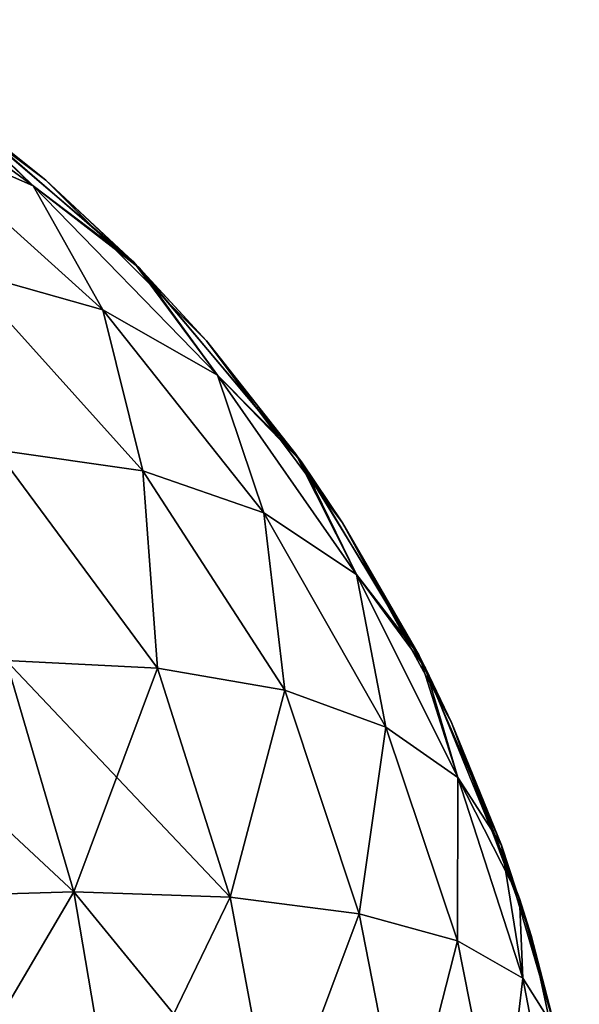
# Model space of a CAD drawing. Header units: millimetres. Extents: x 0 to 12.2, y -14.5 to 4.
# Tile 98 of 98: x 10.8277 to 10.898, y 1.8477 to 1.9713. Entities that reach past the tile are written whole.
import ezdxf

# ---------------------------------------------------------------- set-up
doc = ezdxf.new("R2010")
doc.units = ezdxf.units.MM
doc.header["$LTSCALE"] = 65.185185
for name, color, linetype in [('34', 7, 'CONTINUOUS'), ('38', 7, 'CONTINUOUS'), ('39', 7, 'CONTINUOUS')]:
    doc.layers.add(name, color=color, linetype=linetype)

msp = doc.modelspace()

# ---------------------------------------------------------------- linework, layer by layer
at = {"layer": '34', "linetype": 'Continuous'}
for points in [[(10.81274, 1.95774, 7.49907), (10.82941, 1.95044, 7.47492), (10.80085, 1.97127, 7.47228), (10.81274, 1.95774, 7.49907)], [(10.80085, 1.97127, 7.47228), (10.82941, 1.95044, 7.47492), (10.81619, 1.96279, 7.45), (10.80085, 1.97127, 7.47228)], [(10.82941, 1.95044, 7.47492), (10.84197, 1.94087, 7.45), (10.81619, 1.96279, 7.45), (10.82941, 1.95044, 7.47492)], [(10.82046, 1.93983, 7.52705), (10.83813, 1.93484, 7.50233), (10.81274, 1.95774, 7.49907), (10.82046, 1.93983, 7.52705)], [(10.81274, 1.95774, 7.49907), (10.83813, 1.93484, 7.50233), (10.82941, 1.95044, 7.47492), (10.81274, 1.95774, 7.49907)], [(10.83813, 1.93484, 7.50233), (10.85252, 1.92665, 7.47637), (10.82941, 1.95044, 7.47492), (10.83813, 1.93484, 7.50233)], [(10.82941, 1.95044, 7.47492), (10.85252, 1.92665, 7.47637), (10.84197, 1.94087, 7.45), (10.82941, 1.95044, 7.47492)], [(10.85252, 1.92665, 7.47637), (10.86239, 1.91674, 7.45), (10.84197, 1.94087, 7.45), (10.85252, 1.92665, 7.47637)], [(10.82469, 1.9173, 7.55341), (10.84315, 1.91464, 7.52978), (10.82046, 1.93983, 7.52705), (10.82469, 1.9173, 7.55341)], [(10.82046, 1.93983, 7.52705), (10.84315, 1.91464, 7.52978), (10.83813, 1.93484, 7.50233), (10.82046, 1.93983, 7.52705)], [(10.84315, 1.91464, 7.52978), (10.85837, 1.90939, 7.50435), (10.83813, 1.93484, 7.50233), (10.84315, 1.91464, 7.52978)], [(10.83813, 1.93484, 7.50233), (10.85837, 1.90939, 7.50435), (10.85252, 1.92665, 7.47637), (10.83813, 1.93484, 7.50233)], [(10.85837, 1.90939, 7.50435), (10.87, 1.90166, 7.47769), (10.85252, 1.92665, 7.47637), (10.85837, 1.90939, 7.50435)], [(10.85252, 1.92665, 7.47637), (10.87, 1.90166, 7.47769), (10.86239, 1.91674, 7.45), (10.85252, 1.92665, 7.47637)], [(10.82599, 1.89085, 7.57599), (10.84499, 1.88991, 7.55437), (10.82469, 1.9173, 7.55341), (10.82599, 1.89085, 7.57599)], [(10.82469, 1.9173, 7.55341), (10.84499, 1.88991, 7.55437), (10.84315, 1.91464, 7.52978), (10.82469, 1.9173, 7.55341)], [(10.87, 1.90166, 7.47769), (10.87785, 1.89148, 7.45), (10.86239, 1.91674, 7.45), (10.87, 1.90166, 7.47769)], [(10.84499, 1.88991, 7.55437), (10.86099, 1.88711, 7.53058), (10.84315, 1.91464, 7.52978), (10.84499, 1.88991, 7.55437)], [(10.84315, 1.91464, 7.52978), (10.86099, 1.88711, 7.53058), (10.85837, 1.90939, 7.50435), (10.84315, 1.91464, 7.52978)], [(10.86099, 1.88711, 7.53058), (10.87365, 1.88249, 7.50513), (10.85837, 1.90939, 7.50435), (10.86099, 1.88711, 7.53058)], [(10.85837, 1.90939, 7.50435), (10.87365, 1.88249, 7.50513), (10.87, 1.90166, 7.47769), (10.85837, 1.90939, 7.50435)], [(10.87365, 1.88249, 7.50513), (10.88271, 1.87617, 7.47853), (10.87, 1.90166, 7.47769), (10.87365, 1.88249, 7.50513)], [(10.87, 1.90166, 7.47769), (10.88271, 1.87617, 7.47853), (10.87785, 1.89148, 7.45), (10.87, 1.90166, 7.47769)], [(10.80437, 1.88991, 7.59499), (10.83449, 1.86183, 7.58449), (10.82599, 1.89085, 7.57599), (10.80437, 1.88991, 7.59499)], [(10.83449, 1.86183, 7.58449), (10.85414, 1.86114, 7.56181), (10.82599, 1.89085, 7.57599), (10.83449, 1.86183, 7.58449)], [(10.82599, 1.89085, 7.57599), (10.85414, 1.86114, 7.56181), (10.84499, 1.88991, 7.55437), (10.82599, 1.89085, 7.57599)], [(10.88271, 1.87617, 7.47853), (10.8882, 1.86769, 7.45), (10.87785, 1.89148, 7.45), (10.88271, 1.87617, 7.47853)], [(10.81181, 1.86114, 7.60414), (10.83449, 1.86183, 7.58449), (10.80437, 1.88991, 7.59499), (10.81181, 1.86114, 7.60414)], [(10.84499, 1.88991, 7.55437), (10.85414, 1.86114, 7.56181), (10.86099, 1.88711, 7.53058), (10.84499, 1.88991, 7.55437)], [(10.85414, 1.86114, 7.56181), (10.87032, 1.85906, 7.53661), (10.86099, 1.88711, 7.53058), (10.85414, 1.86114, 7.56181)], [(10.86099, 1.88711, 7.53058), (10.87032, 1.85906, 7.53661), (10.87365, 1.88249, 7.50513), (10.86099, 1.88711, 7.53058)], [(10.87032, 1.85906, 7.53661), (10.88266, 1.85566, 7.50946), (10.87365, 1.88249, 7.50513), (10.87032, 1.85906, 7.53661)], [(10.87365, 1.88249, 7.50513), (10.88266, 1.85566, 7.50946), (10.88271, 1.87617, 7.47853), (10.87365, 1.88249, 7.50513)], [(10.88266, 1.85566, 7.50946), (10.89089, 1.851, 7.48097), (10.88271, 1.87617, 7.47853), (10.88266, 1.85566, 7.50946)], [(10.88271, 1.87617, 7.47853), (10.89089, 1.851, 7.48097), (10.8882, 1.86769, 7.45), (10.88271, 1.87617, 7.47853)], [(10.89089, 1.851, 7.48097), (10.89501, 1.84441, 7.45), (10.8882, 1.86769, 7.45), (10.89089, 1.851, 7.48097)], [(10.81181, 1.86114, 7.60414), (10.83968, 1.83129, 7.58968), (10.83449, 1.86183, 7.58449), (10.81181, 1.86114, 7.60414)], [(10.81627, 1.83091, 7.60977), (10.83968, 1.83129, 7.58968), (10.81181, 1.86114, 7.60414), (10.81627, 1.83091, 7.60977)], [(10.83968, 1.83129, 7.58968), (10.85977, 1.83091, 7.56627), (10.83449, 1.86183, 7.58449), (10.83968, 1.83129, 7.58968)], [(10.83449, 1.86183, 7.58449), (10.85977, 1.83091, 7.56627), (10.85414, 1.86114, 7.56181), (10.83449, 1.86183, 7.58449)], [(10.85414, 1.86114, 7.56181), (10.85977, 1.83091, 7.56627), (10.87032, 1.85906, 7.53661), (10.85414, 1.86114, 7.56181)], [(10.85977, 1.83091, 7.56627), (10.87606, 1.82981, 7.54009), (10.87032, 1.85906, 7.53661), (10.85977, 1.83091, 7.56627)], [(10.87032, 1.85906, 7.53661), (10.87606, 1.82981, 7.54009), (10.88266, 1.85566, 7.50946), (10.87032, 1.85906, 7.53661)], [(10.87606, 1.82981, 7.54009), (10.88815, 1.82799, 7.51176), (10.88266, 1.85566, 7.50946), (10.87606, 1.82981, 7.54009)], [(10.88266, 1.85566, 7.50946), (10.88815, 1.82799, 7.51176), (10.89089, 1.851, 7.48097), (10.88266, 1.85566, 7.50946)], [(10.88815, 1.82799, 7.51176), (10.89577, 1.82551, 7.48197), (10.89089, 1.851, 7.48097), (10.88815, 1.82799, 7.51176)], [(10.89089, 1.851, 7.48097), (10.89577, 1.82551, 7.48197), (10.89501, 1.84441, 7.45), (10.89089, 1.851, 7.48097)]]:
    msp.add_3dface(points, dxfattribs=at)
at = {"layer": '38', "linetype": 'Continuous'}
for points in [[(10.82941, 1.95044, -7.47492), (10.81274, 1.95774, -7.49907), (10.80085, 1.97127, -7.47228), (10.82941, 1.95044, -7.47492)], [(10.81798, 1.9615, -7.45), (10.82941, 1.95044, -7.47492), (10.80085, 1.97127, -7.47228), (10.81798, 1.9615, -7.45)], [(10.84271, 1.94012, -7.45), (10.82941, 1.95044, -7.47492), (10.81798, 1.9615, -7.45), (10.84271, 1.94012, -7.45)], [(10.83813, 1.93484, -7.50233), (10.82046, 1.93983, -7.52704), (10.81274, 1.95774, -7.49907), (10.83813, 1.93484, -7.50233)], [(10.82941, 1.95044, -7.47492), (10.83813, 1.93484, -7.50233), (10.81274, 1.95774, -7.49907), (10.82941, 1.95044, -7.47492)], [(10.85252, 1.92665, -7.47637), (10.83813, 1.93484, -7.50233), (10.82941, 1.95044, -7.47492), (10.85252, 1.92665, -7.47637)], [(10.84271, 1.94012, -7.45), (10.85252, 1.92665, -7.47637), (10.82941, 1.95044, -7.47492), (10.84271, 1.94012, -7.45)], [(10.86308, 1.91578, -7.45), (10.85252, 1.92665, -7.47637), (10.84271, 1.94012, -7.45), (10.86308, 1.91578, -7.45)], [(10.84315, 1.91464, -7.52978), (10.82469, 1.9173, -7.55341), (10.82046, 1.93983, -7.52704), (10.84315, 1.91464, -7.52978)], [(10.83813, 1.93484, -7.50233), (10.84315, 1.91464, -7.52978), (10.82046, 1.93983, -7.52704), (10.83813, 1.93484, -7.50233)], [(10.85837, 1.90939, -7.50435), (10.84315, 1.91464, -7.52978), (10.83813, 1.93484, -7.50233), (10.85837, 1.90939, -7.50435)], [(10.85252, 1.92665, -7.47637), (10.85837, 1.90939, -7.50435), (10.83813, 1.93484, -7.50233), (10.85252, 1.92665, -7.47637)], [(10.87, 1.90166, -7.47769), (10.85837, 1.90939, -7.50435), (10.85252, 1.92665, -7.47637), (10.87, 1.90166, -7.47769)], [(10.86308, 1.91578, -7.45), (10.87, 1.90166, -7.47769), (10.85252, 1.92665, -7.47637), (10.86308, 1.91578, -7.45)], [(10.84499, 1.88991, -7.55437), (10.82599, 1.89085, -7.57599), (10.82469, 1.9173, -7.55341), (10.84499, 1.88991, -7.55437)], [(10.84315, 1.91464, -7.52978), (10.84499, 1.88991, -7.55437), (10.82469, 1.9173, -7.55341), (10.84315, 1.91464, -7.52978)], [(10.87867, 1.88988, -7.45), (10.87, 1.90166, -7.47769), (10.86308, 1.91578, -7.45), (10.87867, 1.88988, -7.45)], [(10.86099, 1.88711, -7.53058), (10.84499, 1.88991, -7.55437), (10.84315, 1.91464, -7.52978), (10.86099, 1.88711, -7.53058)], [(10.85837, 1.90939, -7.50435), (10.86099, 1.88711, -7.53058), (10.84315, 1.91464, -7.52978), (10.85837, 1.90939, -7.50435)], [(10.87365, 1.88249, -7.50513), (10.86099, 1.88711, -7.53058), (10.85837, 1.90939, -7.50435), (10.87365, 1.88249, -7.50513)], [(10.87, 1.90166, -7.47769), (10.87365, 1.88249, -7.50513), (10.85837, 1.90939, -7.50435), (10.87, 1.90166, -7.47769)], [(10.88271, 1.87617, -7.47853), (10.87365, 1.88249, -7.50513), (10.87, 1.90166, -7.47769), (10.88271, 1.87617, -7.47853)], [(10.87867, 1.88988, -7.45), (10.88271, 1.87617, -7.47853), (10.87, 1.90166, -7.47769), (10.87867, 1.88988, -7.45)], [(10.83449, 1.86183, -7.58449), (10.81181, 1.86114, -7.60414), (10.82599, 1.89085, -7.57599), (10.83449, 1.86183, -7.58449)], [(10.84499, 1.88991, -7.55437), (10.83449, 1.86183, -7.58449), (10.82599, 1.89085, -7.57599), (10.84499, 1.88991, -7.55437)], [(10.85414, 1.86114, -7.56181), (10.83449, 1.86183, -7.58449), (10.84499, 1.88991, -7.55437), (10.85414, 1.86114, -7.56181)], [(10.86099, 1.88711, -7.53058), (10.85414, 1.86114, -7.56181), (10.84499, 1.88991, -7.55437), (10.86099, 1.88711, -7.53058)], [(10.89047, 1.861, -7.45), (10.88271, 1.87617, -7.47853), (10.87867, 1.88988, -7.45), (10.89047, 1.861, -7.45)], [(10.87032, 1.85906, -7.53661), (10.85414, 1.86114, -7.56181), (10.86099, 1.88711, -7.53058), (10.87032, 1.85906, -7.53661)], [(10.87365, 1.88249, -7.50513), (10.87032, 1.85906, -7.53661), (10.86099, 1.88711, -7.53058), (10.87365, 1.88249, -7.50513)], [(10.88267, 1.85566, -7.50946), (10.87032, 1.85906, -7.53661), (10.87365, 1.88249, -7.50513), (10.88267, 1.85566, -7.50946)], [(10.88271, 1.87617, -7.47853), (10.88267, 1.85566, -7.50946), (10.87365, 1.88249, -7.50513), (10.88271, 1.87617, -7.47853)], [(10.89089, 1.851, -7.48097), (10.88267, 1.85566, -7.50946), (10.88271, 1.87617, -7.47853), (10.89089, 1.851, -7.48097)], [(10.89047, 1.861, -7.45), (10.89089, 1.851, -7.48097), (10.88271, 1.87617, -7.47853), (10.89047, 1.861, -7.45)], [(10.83449, 1.86183, -7.58449), (10.81627, 1.83091, -7.60977), (10.81181, 1.86114, -7.60414), (10.83449, 1.86183, -7.58449)], [(10.83968, 1.83129, -7.58968), (10.81627, 1.83091, -7.60977), (10.83449, 1.86183, -7.58449), (10.83968, 1.83129, -7.58968)], [(10.85414, 1.86114, -7.56181), (10.83968, 1.83129, -7.58968), (10.83449, 1.86183, -7.58449), (10.85414, 1.86114, -7.56181)], [(10.85977, 1.83091, -7.56627), (10.83968, 1.83129, -7.58968), (10.85414, 1.86114, -7.56181), (10.85977, 1.83091, -7.56627)], [(10.87032, 1.85906, -7.53661), (10.85977, 1.83091, -7.56627), (10.85414, 1.86114, -7.56181), (10.87032, 1.85906, -7.53661)], [(10.89501, 1.84441, -7.45), (10.89089, 1.851, -7.48097), (10.89047, 1.861, -7.45), (10.89501, 1.84441, -7.45)], [(10.87606, 1.82981, -7.54009), (10.85977, 1.83091, -7.56627), (10.87032, 1.85906, -7.53661), (10.87606, 1.82981, -7.54009)], [(10.88267, 1.85566, -7.50946), (10.87606, 1.82981, -7.54009), (10.87032, 1.85906, -7.53661), (10.88267, 1.85566, -7.50946)], [(10.88815, 1.82799, -7.51176), (10.87606, 1.82981, -7.54009), (10.88267, 1.85566, -7.50946), (10.88815, 1.82799, -7.51176)], [(10.89089, 1.851, -7.48097), (10.88815, 1.82799, -7.51176), (10.88267, 1.85566, -7.50946), (10.89089, 1.851, -7.48097)], [(10.89577, 1.82551, -7.48197), (10.88815, 1.82799, -7.51176), (10.89089, 1.851, -7.48097), (10.89577, 1.82551, -7.48197)], [(10.89501, 1.84441, -7.45), (10.89577, 1.82551, -7.48197), (10.89089, 1.851, -7.48097), (10.89501, 1.84441, -7.45)]]:
    msp.add_3dface(points, dxfattribs=at)
at = {"layer": '39', "linetype": 'Continuous'}
for points in [[(10.80813, 1.96825, 5.63), (10.81619, 1.96279, 7.45), (10.83097, 1.95115, 5.63), (10.80813, 1.96825, 5.63)], [(10.81798, 1.9615, -7.45), (10.80813, 1.96825, -7.12274), (10.83097, 1.95115, -7.12274), (10.81798, 1.9615, -7.45)], [(10.80813, 1.96825, 5.63), (10.83097, 1.95115, 5.63), (10.80813, 1.96825, 3.80818), (10.80813, 1.96825, 5.63)], [(10.80813, 1.96825, 3.80818), (10.83097, 1.95115, 5.63), (10.83097, 1.95115, 3.80818), (10.80813, 1.96825, 3.80818)], [(10.80813, 1.96825, 3.80818), (10.83097, 1.95115, 3.80818), (10.80813, 1.96825, 1.98636), (10.80813, 1.96825, 3.80818)], [(10.80813, 1.96825, 1.98636), (10.83097, 1.95115, 3.80818), (10.83097, 1.95115, 1.98636), (10.80813, 1.96825, 1.98636)], [(10.80813, 1.96825, 1.98636), (10.83097, 1.95115, 1.98636), (10.80813, 1.96825, 0.16454), (10.80813, 1.96825, 1.98636)], [(10.80813, 1.96825, 0.16454), (10.83097, 1.95115, 1.98636), (10.83097, 1.95115, 0.16454), (10.80813, 1.96825, 0.16454)], [(10.80813, 1.96825, 0.16454), (10.83097, 1.95115, 0.16454), (10.80813, 1.96825, -1.65728), (10.80813, 1.96825, 0.16454)], [(10.80813, 1.96825, -1.65728), (10.83097, 1.95115, 0.16454), (10.83097, 1.95115, -1.65728), (10.80813, 1.96825, -1.65728)], [(10.80813, 1.96825, -1.65728), (10.83097, 1.95115, -1.65728), (10.80813, 1.96825, -3.4791), (10.80813, 1.96825, -1.65728)], [(10.80813, 1.96825, -3.4791), (10.83097, 1.95115, -1.65728), (10.83097, 1.95115, -3.4791), (10.80813, 1.96825, -3.4791)], [(10.80813, 1.96825, -3.4791), (10.83097, 1.95115, -3.4791), (10.80813, 1.96825, -5.30092), (10.80813, 1.96825, -3.4791)], [(10.80813, 1.96825, -5.30092), (10.83097, 1.95115, -3.4791), (10.83097, 1.95115, -5.30092), (10.80813, 1.96825, -5.30092)], [(10.80813, 1.96825, -5.30092), (10.83097, 1.95115, -5.30092), (10.80813, 1.96825, -7.12274), (10.80813, 1.96825, -5.30092)], [(10.80813, 1.96825, -7.12274), (10.83097, 1.95115, -5.30092), (10.83097, 1.95115, -7.12274), (10.80813, 1.96825, -7.12274)], [(10.81619, 1.96279, 7.45), (10.84197, 1.94087, 7.45), (10.83097, 1.95115, 5.63), (10.81619, 1.96279, 7.45)], [(10.84271, 1.94012, -7.45), (10.81798, 1.9615, -7.45), (10.83097, 1.95115, -7.12274), (10.84271, 1.94012, -7.45)], [(10.83097, 1.95115, 5.63), (10.84197, 1.94087, 7.45), (10.85115, 1.93097, 5.63), (10.83097, 1.95115, 5.63)], [(10.84271, 1.94012, -7.45), (10.83097, 1.95115, -7.12274), (10.85115, 1.93097, -7.12274), (10.84271, 1.94012, -7.45)], [(10.83097, 1.95115, 5.63), (10.85115, 1.93097, 5.63), (10.83097, 1.95115, 3.80818), (10.83097, 1.95115, 5.63)], [(10.83097, 1.95115, 3.80818), (10.85115, 1.93097, 5.63), (10.85115, 1.93097, 3.80818), (10.83097, 1.95115, 3.80818)], [(10.83097, 1.95115, 3.80818), (10.85115, 1.93097, 3.80818), (10.83097, 1.95115, 1.98636), (10.83097, 1.95115, 3.80818)], [(10.83097, 1.95115, 1.98636), (10.85115, 1.93097, 3.80818), (10.85115, 1.93097, 1.98636), (10.83097, 1.95115, 1.98636)], [(10.83097, 1.95115, 1.98636), (10.85115, 1.93097, 1.98636), (10.83097, 1.95115, 0.16454), (10.83097, 1.95115, 1.98636)], [(10.83097, 1.95115, 0.16454), (10.85115, 1.93097, 1.98636), (10.85115, 1.93097, 0.16454), (10.83097, 1.95115, 0.16454)], [(10.83097, 1.95115, 0.16454), (10.85115, 1.93097, 0.16454), (10.83097, 1.95115, -1.65728), (10.83097, 1.95115, 0.16454)], [(10.83097, 1.95115, -1.65728), (10.85115, 1.93097, 0.16454), (10.85115, 1.93097, -1.65728), (10.83097, 1.95115, -1.65728)], [(10.83097, 1.95115, -1.65728), (10.85115, 1.93097, -1.65728), (10.83097, 1.95115, -3.4791), (10.83097, 1.95115, -1.65728)], [(10.83097, 1.95115, -3.4791), (10.85115, 1.93097, -1.65728), (10.85115, 1.93097, -3.4791), (10.83097, 1.95115, -3.4791)], [(10.83097, 1.95115, -3.4791), (10.85115, 1.93097, -3.4791), (10.83097, 1.95115, -5.30092), (10.83097, 1.95115, -3.4791)], [(10.83097, 1.95115, -5.30092), (10.85115, 1.93097, -3.4791), (10.85115, 1.93097, -5.30092), (10.83097, 1.95115, -5.30092)], [(10.83097, 1.95115, -5.30092), (10.85115, 1.93097, -5.30092), (10.83097, 1.95115, -7.12274), (10.83097, 1.95115, -5.30092)], [(10.83097, 1.95115, -7.12274), (10.85115, 1.93097, -5.30092), (10.85115, 1.93097, -7.12274), (10.83097, 1.95115, -7.12274)], [(10.84197, 1.94087, 7.45), (10.86239, 1.91674, 7.45), (10.85115, 1.93097, 5.63), (10.84197, 1.94087, 7.45)], [(10.86308, 1.91578, -7.45), (10.84271, 1.94012, -7.45), (10.85115, 1.93097, -7.12274), (10.86308, 1.91578, -7.45)], [(10.85115, 1.93097, 5.63), (10.86239, 1.91674, 7.45), (10.86825, 1.90813, 5.63), (10.85115, 1.93097, 5.63)], [(10.86308, 1.91578, -7.45), (10.85115, 1.93097, -7.12274), (10.86825, 1.90813, -7.12274), (10.86308, 1.91578, -7.45)], [(10.85115, 1.93097, 5.63), (10.86825, 1.90813, 5.63), (10.85115, 1.93097, 3.80818), (10.85115, 1.93097, 5.63)], [(10.85115, 1.93097, 3.80818), (10.86825, 1.90813, 5.63), (10.86825, 1.90813, 3.80818), (10.85115, 1.93097, 3.80818)], [(10.85115, 1.93097, 3.80818), (10.86825, 1.90813, 3.80818), (10.85115, 1.93097, 1.98636), (10.85115, 1.93097, 3.80818)], [(10.85115, 1.93097, 1.98636), (10.86825, 1.90813, 3.80818), (10.86825, 1.90813, 1.98636), (10.85115, 1.93097, 1.98636)], [(10.85115, 1.93097, 1.98636), (10.86825, 1.90813, 1.98636), (10.85115, 1.93097, 0.16454), (10.85115, 1.93097, 1.98636)], [(10.85115, 1.93097, 0.16454), (10.86825, 1.90813, 1.98636), (10.86825, 1.90813, 0.16454), (10.85115, 1.93097, 0.16454)], [(10.85115, 1.93097, 0.16454), (10.86825, 1.90813, 0.16454), (10.85115, 1.93097, -1.65728), (10.85115, 1.93097, 0.16454)], [(10.85115, 1.93097, -1.65728), (10.86825, 1.90813, 0.16454), (10.86825, 1.90813, -1.65728), (10.85115, 1.93097, -1.65728)], [(10.85115, 1.93097, -1.65728), (10.86825, 1.90813, -1.65728), (10.85115, 1.93097, -3.4791), (10.85115, 1.93097, -1.65728)], [(10.85115, 1.93097, -3.4791), (10.86825, 1.90813, -1.65728), (10.86825, 1.90813, -3.4791), (10.85115, 1.93097, -3.4791)], [(10.85115, 1.93097, -3.4791), (10.86825, 1.90813, -3.4791), (10.85115, 1.93097, -5.30092), (10.85115, 1.93097, -3.4791)], [(10.85115, 1.93097, -5.30092), (10.86825, 1.90813, -3.4791), (10.86825, 1.90813, -5.30092), (10.85115, 1.93097, -5.30092)], [(10.85115, 1.93097, -5.30092), (10.86825, 1.90813, -5.30092), (10.85115, 1.93097, -7.12274), (10.85115, 1.93097, -5.30092)], [(10.85115, 1.93097, -7.12274), (10.86825, 1.90813, -5.30092), (10.86825, 1.90813, -7.12274), (10.85115, 1.93097, -7.12274)], [(10.86239, 1.91674, 7.45), (10.87785, 1.89148, 7.45), (10.86825, 1.90813, 5.63), (10.86239, 1.91674, 7.45)], [(10.87867, 1.88988, -7.45), (10.86308, 1.91578, -7.45), (10.86825, 1.90813, -7.12274), (10.87867, 1.88988, -7.45)], [(10.86825, 1.90813, 5.63), (10.87785, 1.89148, 7.45), (10.88193, 1.88308, 5.63), (10.86825, 1.90813, 5.63)], [(10.87867, 1.88988, -7.45), (10.86825, 1.90813, -7.12274), (10.88193, 1.88308, -7.12274), (10.87867, 1.88988, -7.45)], [(10.86825, 1.90813, 5.63), (10.88193, 1.88308, 5.63), (10.86825, 1.90813, 3.80818), (10.86825, 1.90813, 5.63)], [(10.86825, 1.90813, 3.80818), (10.88193, 1.88308, 5.63), (10.88193, 1.88308, 3.80818), (10.86825, 1.90813, 3.80818)], [(10.86825, 1.90813, 3.80818), (10.88193, 1.88308, 3.80818), (10.86825, 1.90813, 1.98636), (10.86825, 1.90813, 3.80818)], [(10.86825, 1.90813, 1.98636), (10.88193, 1.88308, 3.80818), (10.88193, 1.88308, 1.98636), (10.86825, 1.90813, 1.98636)], [(10.86825, 1.90813, 1.98636), (10.88193, 1.88308, 1.98636), (10.86825, 1.90813, 0.16454), (10.86825, 1.90813, 1.98636)], [(10.86825, 1.90813, 0.16454), (10.88193, 1.88308, 1.98636), (10.88193, 1.88308, 0.16454), (10.86825, 1.90813, 0.16454)], [(10.86825, 1.90813, 0.16454), (10.88193, 1.88308, 0.16454), (10.86825, 1.90813, -1.65728), (10.86825, 1.90813, 0.16454)], [(10.86825, 1.90813, -1.65728), (10.88193, 1.88308, 0.16454), (10.88193, 1.88308, -1.65728), (10.86825, 1.90813, -1.65728)], [(10.86825, 1.90813, -1.65728), (10.88193, 1.88308, -1.65728), (10.86825, 1.90813, -3.4791), (10.86825, 1.90813, -1.65728)], [(10.86825, 1.90813, -3.4791), (10.88193, 1.88308, -1.65728), (10.88193, 1.88308, -3.4791), (10.86825, 1.90813, -3.4791)], [(10.86825, 1.90813, -3.4791), (10.88193, 1.88308, -3.4791), (10.86825, 1.90813, -5.30092), (10.86825, 1.90813, -3.4791)], [(10.86825, 1.90813, -5.30092), (10.88193, 1.88308, -3.4791), (10.88193, 1.88308, -5.30092), (10.86825, 1.90813, -5.30092)], [(10.86825, 1.90813, -5.30092), (10.88193, 1.88308, -5.30092), (10.86825, 1.90813, -7.12274), (10.86825, 1.90813, -5.30092)], [(10.86825, 1.90813, -7.12274), (10.88193, 1.88308, -5.30092), (10.88193, 1.88308, -7.12274), (10.86825, 1.90813, -7.12274)], [(10.87785, 1.89148, 7.45), (10.8882, 1.86769, 7.45), (10.88193, 1.88308, 5.63), (10.87785, 1.89148, 7.45)], [(10.89047, 1.861, -7.45), (10.87867, 1.88988, -7.45), (10.88193, 1.88308, -7.12274), (10.89047, 1.861, -7.45)], [(10.88193, 1.88308, 5.63), (10.8882, 1.86769, 7.45), (10.8919, 1.85635, 5.63), (10.88193, 1.88308, 5.63)], [(10.89047, 1.861, -7.45), (10.88193, 1.88308, -7.12274), (10.8919, 1.85635, -7.12274), (10.89047, 1.861, -7.45)], [(10.88193, 1.88308, 5.63), (10.8919, 1.85635, 5.63), (10.88193, 1.88308, 3.80818), (10.88193, 1.88308, 5.63)], [(10.88193, 1.88308, 3.80818), (10.8919, 1.85635, 5.63), (10.8919, 1.85635, 3.80818), (10.88193, 1.88308, 3.80818)], [(10.88193, 1.88308, 3.80818), (10.8919, 1.85635, 3.80818), (10.88193, 1.88308, 1.98636), (10.88193, 1.88308, 3.80818)], [(10.88193, 1.88308, 1.98636), (10.8919, 1.85635, 3.80818), (10.8919, 1.85635, 1.98636), (10.88193, 1.88308, 1.98636)], [(10.88193, 1.88308, 1.98636), (10.8919, 1.85635, 1.98636), (10.88193, 1.88308, 0.16454), (10.88193, 1.88308, 1.98636)], [(10.88193, 1.88308, 0.16454), (10.8919, 1.85635, 1.98636), (10.8919, 1.85635, 0.16454), (10.88193, 1.88308, 0.16454)], [(10.88193, 1.88308, 0.16454), (10.8919, 1.85635, 0.16454), (10.88193, 1.88308, -1.65728), (10.88193, 1.88308, 0.16454)], [(10.88193, 1.88308, -1.65728), (10.8919, 1.85635, 0.16454), (10.8919, 1.85635, -1.65728), (10.88193, 1.88308, -1.65728)], [(10.88193, 1.88308, -1.65728), (10.8919, 1.85635, -1.65728), (10.88193, 1.88308, -3.4791), (10.88193, 1.88308, -1.65728)], [(10.88193, 1.88308, -3.4791), (10.8919, 1.85635, -1.65728), (10.8919, 1.85635, -3.4791), (10.88193, 1.88308, -3.4791)], [(10.88193, 1.88308, -3.4791), (10.8919, 1.85635, -3.4791), (10.88193, 1.88308, -5.30092), (10.88193, 1.88308, -3.4791)], [(10.88193, 1.88308, -5.30092), (10.8919, 1.85635, -3.4791), (10.8919, 1.85635, -5.30092), (10.88193, 1.88308, -5.30092)], [(10.88193, 1.88308, -5.30092), (10.8919, 1.85635, -5.30092), (10.88193, 1.88308, -7.12274), (10.88193, 1.88308, -5.30092)], [(10.88193, 1.88308, -7.12274), (10.8919, 1.85635, -5.30092), (10.8919, 1.85635, -7.12274), (10.88193, 1.88308, -7.12274)], [(10.8882, 1.86769, 7.45), (10.89501, 1.84441, 7.45), (10.8919, 1.85635, 5.63), (10.8882, 1.86769, 7.45)], [(10.89501, 1.84441, -7.45), (10.89047, 1.861, -7.45), (10.8919, 1.85635, -7.12274), (10.89501, 1.84441, -7.45)], [(10.8919, 1.85635, 5.63), (10.89501, 1.84441, 7.45), (10.89796, 1.82846, 5.63), (10.8919, 1.85635, 5.63)], [(10.89501, 1.84441, -7.45), (10.8919, 1.85635, -7.12274), (10.89796, 1.82846, -7.12274), (10.89501, 1.84441, -7.45)], [(10.8919, 1.85635, 5.63), (10.89796, 1.82846, 5.63), (10.8919, 1.85635, 3.80818), (10.8919, 1.85635, 5.63)], [(10.8919, 1.85635, 3.80818), (10.89796, 1.82846, 5.63), (10.89796, 1.82846, 3.80818), (10.8919, 1.85635, 3.80818)], [(10.8919, 1.85635, 3.80818), (10.89796, 1.82846, 3.80818), (10.8919, 1.85635, 1.98636), (10.8919, 1.85635, 3.80818)], [(10.8919, 1.85635, 1.98636), (10.89796, 1.82846, 3.80818), (10.89796, 1.82846, 1.98636), (10.8919, 1.85635, 1.98636)], [(10.8919, 1.85635, 1.98636), (10.89796, 1.82846, 1.98636), (10.8919, 1.85635, 0.16454), (10.8919, 1.85635, 1.98636)], [(10.8919, 1.85635, 0.16454), (10.89796, 1.82846, 1.98636), (10.89796, 1.82846, 0.16454), (10.8919, 1.85635, 0.16454)], [(10.8919, 1.85635, 0.16454), (10.89796, 1.82846, 0.16454), (10.8919, 1.85635, -1.65728), (10.8919, 1.85635, 0.16454)], [(10.8919, 1.85635, -1.65728), (10.89796, 1.82846, 0.16454), (10.89796, 1.82846, -1.65728), (10.8919, 1.85635, -1.65728)], [(10.8919, 1.85635, -1.65728), (10.89796, 1.82846, -1.65728), (10.8919, 1.85635, -3.4791), (10.8919, 1.85635, -1.65728)], [(10.8919, 1.85635, -3.4791), (10.89796, 1.82846, -1.65728), (10.89796, 1.82846, -3.4791), (10.8919, 1.85635, -3.4791)], [(10.8919, 1.85635, -3.4791), (10.89796, 1.82846, -3.4791), (10.8919, 1.85635, -5.30092), (10.8919, 1.85635, -3.4791)], [(10.8919, 1.85635, -5.30092), (10.89796, 1.82846, -3.4791), (10.89796, 1.82846, -5.30092), (10.8919, 1.85635, -5.30092)], [(10.8919, 1.85635, -5.30092), (10.89796, 1.82846, -5.30092), (10.8919, 1.85635, -7.12274), (10.8919, 1.85635, -5.30092)], [(10.8919, 1.85635, -7.12274), (10.89796, 1.82846, -5.30092), (10.89796, 1.82846, -7.12274), (10.8919, 1.85635, -7.12274)]]:
    msp.add_3dface(points, dxfattribs=at)

doc.saveas('drawing.dxf')
